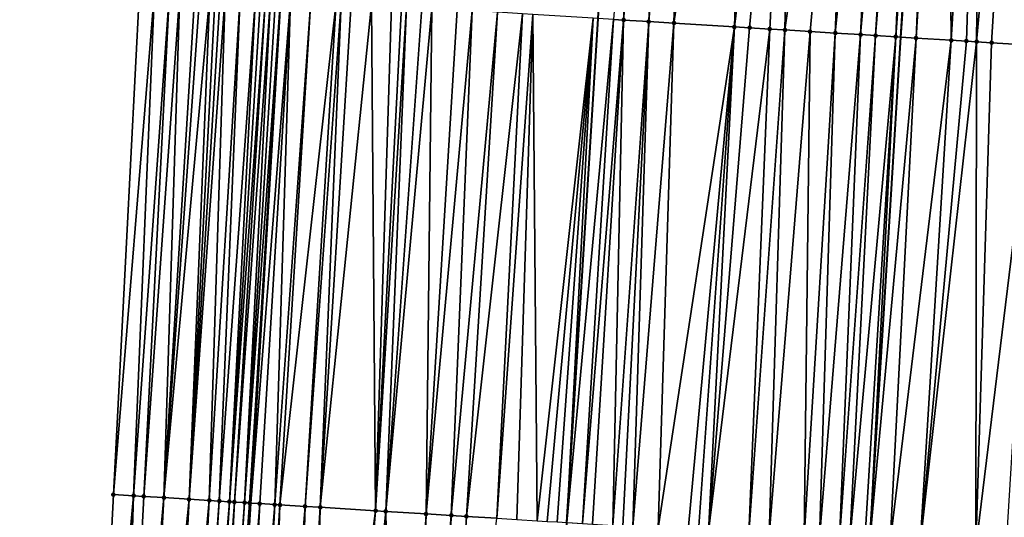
# Model space of a CAD drawing. Header units: feet. Extents: x 2004186 to 2014793, y 836912 to 864902.
# Tile 192 of 256: x 2010540 to 2010579, y 842888 to 842907. Entities that reach past the tile are written whole.
import ezdxf

# ---------------------------------------------------------------- set-up
doc = ezdxf.new("R2010")
doc.units = ezdxf.units.FT
doc.header["$LTSCALE"] = 100
doc.header["$MEASUREMENT"] = 0
for name, color, linetype, lineweight in [('EP_Travel Lane', 5, 'Continuous', 40), ('GPL_Skip Line', 2, 'Continuous', 40), ('Road Shots', 4, 'Continuous', 200), ('Road X-Section', 30, 'Continuous', 13)]:
    doc.layers.add(name, color=color, linetype=linetype, lineweight=lineweight)
doc.layers.add('I-77 SB_MM21-27-Surface-Border', color=7, linetype='Continuous')
doc.layers.add('I-77 SB_MM21-27-Surface-TIN', color=7, linetype='Continuous')

msp = doc.modelspace()

# ---------------------------------------------------------------- linework, layer by layer
at = {"layer": 'EP_Travel Lane'}
msp.add_polyline3d([(2010542.774096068, 842788.5522059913, 379.3796865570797), (2010543.963645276, 842808.5098754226, 379.7518848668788), (2010545.149812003, 842828.4681035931, 380.1181751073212), (2010546.336100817, 842848.4283859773, 380.4984601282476), (2010547.522327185, 842868.3876176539, 380.8672319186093), (2010548.708628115, 842888.3481039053, 381.2523428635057), (2010549.894953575, 842908.3090028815, 381.6242607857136), (2010551.090648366, 842928.2541677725, 381.9964959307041), (2010552.312700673, 842948.1923184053, 382.3533390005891), (2010553.552598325, 842968.1497056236, 382.7168134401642), (2010554.792512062, 842988.1073517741, 383.0992327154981), (2010556.032436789, 843008.0651748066, 383.4805229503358), (2010557.272262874, 843028.0214100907, 383.8703547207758), (2010558.512224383, 843047.9798251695, 384.2585797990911), (2010559.752005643, 843067.9353389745, 384.6486199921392)], dxfattribs=at)
at = {"layer": 'GPL_Skip Line'}
for points in [[(2010555.017611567, 842787.7945673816, 379.616245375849), (2010556.256341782, 842807.7497787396, 379.9828878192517), (2010557.496286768, 842827.7042334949, 380.3696893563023), (2010558.736399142, 842847.6613820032, 380.7375089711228), (2010559.976431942, 842867.6172499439, 381.1140713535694), (2010561.216536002, 842887.5742646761, 381.5127764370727), (2010562.456629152, 842907.531103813, 381.9165736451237), (2010563.690624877, 842927.4817220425, 382.2822516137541), (2010564.909771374, 842947.4311327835, 382.6204096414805), (2010566.120340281, 842967.3903448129, 382.990071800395), (2010567.330931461, 842987.349924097, 383.3605472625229), (2010568.54151204, 843007.309328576, 383.7448984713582), (2010569.752065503, 843027.268285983, 384.1024878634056), (2010570.962667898, 843047.2280501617, 384.4927851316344), (2010572.173120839, 843067.1853502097, 384.8866842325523), (2010573.383677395, 843087.1522644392, 385.2715111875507)], [(2010567.074007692, 842787.0495573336, 379.7938540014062), (2010568.301262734, 842807.0058712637, 380.1631374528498), (2010569.528103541, 842826.9612641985, 380.5400020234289), (2010570.755079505, 842846.9188555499, 380.924261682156), (2010571.982003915, 842866.8756083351, 381.3004749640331), (2010573.209025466, 842886.8339411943, 381.6753099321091), (2010574.43601541, 842906.7917599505, 382.0654556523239), (2010575.657376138, 842926.7499190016, 382.4511512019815), (2010576.864311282, 842946.7101793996, 382.8012259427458), (2010578.062206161, 842966.670130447, 383.1785767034), (2010579.260121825, 842986.6304278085, 383.5494018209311), (2010580.458021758, 843006.5904630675, 383.9359857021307), (2010581.655904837, 843026.5502174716, 384.3072554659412), (2010582.853830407, 843046.5106799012, 384.6838951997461), (2010584.051620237, 843066.4688805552, 385.0746810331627), (2010585.256259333, 843086.4276284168, 385.4645864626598)]]:
    msp.add_polyline3d(points, dxfattribs=at)
at = {"layer": 'I-77 SB_MM21-27-Surface-Border', "color": 3, "linetype": 'ByBlock', "lineweight": -2}
msp.add_polyline3d([(2010539.925893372, 842788.7288353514, 379.3046050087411), (2010539.556153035, 842808.7831639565, 379.6287610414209), (2010540.383786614, 842828.7637361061, 379.9813709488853), (2010541.411180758, 842848.734271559, 380.3386001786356), (2010542.238860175, 842868.7155892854, 380.7018673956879), (2010543.266247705, 842888.6860171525, 381.074548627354), (2010544.293657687, 842908.6568102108, 381.4450398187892), (2010545.314290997, 842928.6093044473, 381.8084046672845), (2010546.51963908, 842948.5434869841, 382.1727354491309), (2010547.71752524, 842968.5032927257, 382.5351870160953), (2010549.314725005, 842988.4396692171, 382.9102938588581), (2010550.91193691, 843008.3762479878, 383.2858332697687), (2010552.109750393, 843028.3348427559, 383.6687012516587), (2010553.706987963, 843048.2718491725, 384.0718290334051), (2010555.902907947, 843068.1689129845, 384.5137148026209)], dxfattribs=at)
at = {"layer": 'I-77 SB_MM21-27-Surface-TIN', "color": 128, "linetype": 'ByBlock', "lineweight": -2}
for points in [[(2010564.677875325, 842927.4211629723, 382.3066297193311), (2010563.057654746, 842907.4938390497, 381.9329232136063), (2010563.456890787, 842907.4691284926, 381.9415535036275)], [(2010565.276761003, 842927.3846123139, 382.3109765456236), (2010564.677875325, 842927.4211629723, 382.3066297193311), (2010563.456890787, 842907.4691284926, 381.9415535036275)], [(2010565.276761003, 842927.3846123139, 382.3109765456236), (2010563.456890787, 842907.4691284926, 381.9415535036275), (2010564.454999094, 842907.4076482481, 381.9476615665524)], [(2010566.075275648, 842927.3358847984, 382.316394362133), (2010565.276761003, 842927.3846123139, 382.3109765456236), (2010564.454999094, 842907.4076482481, 381.9476615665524)], [(2010566.075275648, 842927.3358847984, 382.316394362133), (2010564.454999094, 842907.4076482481, 381.9476615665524), (2010565.453107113, 842907.3461633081, 381.9540148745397)], [(2010567.273039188, 842927.2626551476, 382.3323316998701), (2010566.075275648, 842927.3358847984, 382.316394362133), (2010565.453107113, 842907.3461633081, 381.9540148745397)], [(2010568.470799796, 842927.1893773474, 382.3509867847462), (2010567.273039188, 842927.2626551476, 382.3323316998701), (2010565.453107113, 842907.3461633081, 381.9540148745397)], [(2010568.470799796, 842927.1893773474, 382.3509867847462), (2010565.453107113, 842907.3461633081, 381.9540148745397), (2010567.848540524, 842907.1981792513, 381.9912096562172)], [(2010570.267439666, 842927.0794435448, 382.3799347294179), (2010568.470799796, 842927.1893773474, 382.3509867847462), (2010567.848540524, 842907.1981792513, 381.9912096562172)], [(2010570.267439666, 842927.0794435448, 382.3799347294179), (2010567.848540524, 842907.1981792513, 381.9912096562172), (2010568.447400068, 842907.1612026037, 381.9994968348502)], [(2010570.267439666, 842927.0794435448, 382.3799347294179), (2010568.447400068, 842907.1612026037, 381.9994968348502), (2010569.245882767, 842907.111954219, 382.0077358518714)], [(2010570.267439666, 842927.0794435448, 382.3799347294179), (2010569.245882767, 842907.111954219, 382.0077358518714), (2010569.844742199, 842907.0749757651, 382.0161173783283)], [(2010572.662960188, 842926.932876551, 382.4178879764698), (2010570.267439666, 842927.0794435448, 382.3799347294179), (2010569.844742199, 842907.0749757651, 382.0161173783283)], [(2010572.662960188, 842926.932876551, 382.4178879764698), (2010569.844742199, 842907.0749757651, 382.0161173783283), (2010570.842836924, 842907.0132745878, 382.0337646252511)], [(2010572.662960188, 842926.932876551, 382.4178879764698), (2010570.842836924, 842907.0132745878, 382.0337646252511), (2010571.840936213, 842906.9516476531, 382.0475342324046)], [(2010573.062212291, 842926.9084270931, 382.4254341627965), (2010572.662960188, 842926.932876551, 382.4178879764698), (2010571.840936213, 842906.9516476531, 382.0475342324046)], [(2010573.8607155, 842926.8595117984, 382.4414510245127), (2010573.062212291, 842926.9084270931, 382.4254341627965), (2010571.840936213, 842906.9516476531, 382.0475342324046)], [(2010573.8607155, 842926.8595117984, 382.4414510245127), (2010571.840936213, 842906.9516476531, 382.0475342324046), (2010572.83903037, 842906.8899372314, 382.0656643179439)], [(2010574.659225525, 842926.8107084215, 382.4511507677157), (2010573.8607155, 842926.8595117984, 382.4414510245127), (2010572.83903037, 842906.8899372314, 382.0656643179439)], [(2010574.659225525, 842926.8107084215, 382.4511507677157), (2010572.83903037, 842906.8899372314, 382.0656643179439), (2010573.43789418, 842906.8530299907, 382.0703264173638)], [(2010575.058484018, 842926.7863638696, 382.4527756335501), (2010574.659225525, 842926.8107084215, 382.4511507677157), (2010573.43789418, 842906.8530299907, 382.0703264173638)], [(2010575.058484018, 842926.7863638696, 382.4527756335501), (2010573.43789418, 842906.8530299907, 382.0703264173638), (2010574.236389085, 842906.8039801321, 382.0681965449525)], [(2010575.258115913, 842926.7742351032, 382.451132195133), (2010575.058484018, 842926.7863638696, 382.4527756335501), (2010574.236389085, 842906.8039801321, 382.0681965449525)], [(2010575.258115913, 842926.7742351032, 382.451132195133), (2010574.236389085, 842906.8039801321, 382.0681965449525), (2010575.657376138, 842926.7499190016, 382.4511512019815)], [(2010574.236389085, 842906.8039801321, 382.0681965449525), (2010574.43601541, 842906.7917599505, 382.0654556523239), (2010575.657376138, 842926.7499190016, 382.4511512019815)], [(2010575.857009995, 842926.7378224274, 382.4476907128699), (2010575.657376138, 842926.7499190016, 382.4511512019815), (2010574.43601541, 842906.7917599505, 382.0654556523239)], [(2010575.857009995, 842926.7378224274, 382.4476907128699), (2010574.43601541, 842906.7917599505, 382.0654556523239), (2010575.034894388, 842906.7550994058, 382.0572329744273)], [(2010576.256274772, 842926.7135810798, 382.4434902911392), (2010575.857009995, 842926.7378224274, 382.4476907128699), (2010575.034894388, 842906.7550994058, 382.0572329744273)], [(2010576.256274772, 842926.7135810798, 382.4434902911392), (2010575.034894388, 842906.7550994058, 382.0572329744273), (2010576.432287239, 842906.669697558, 382.0307647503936)], [(2010577.65371115, 842926.6288949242, 382.4198390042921), (2010576.256274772, 842926.7135810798, 382.4434902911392), (2010576.432287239, 842906.669697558, 382.0307647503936)], [(2010577.65371115, 842926.6288949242, 382.4198390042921), (2010576.432287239, 842906.669697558, 382.0307647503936), (2010577.031166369, 842906.6330394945, 382.0224124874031)], [(2010577.65371115, 842926.6288949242, 382.4198390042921), (2010577.031166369, 842906.6330394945, 382.0224124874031), (2010577.430417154, 842906.6085687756, 382.0185161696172)], [(2010579.250782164, 842926.5321249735, 382.3920059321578), (2010577.65371115, 842926.6288949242, 382.4198390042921), (2010577.430417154, 842906.6085687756, 382.0185161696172)], [(2010579.250782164, 842926.5321249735, 382.3920059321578), (2010577.430417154, 842906.6085687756, 382.0185161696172), (2010578.029300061, 842906.5719721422, 382.0069554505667)], [(2010579.250782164, 842926.5321249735, 382.3920059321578), (2010578.029300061, 842906.5719721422, 382.0069554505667), (2010579.825934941, 842906.4619571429, 381.984030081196)], [(2010544.892500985, 842908.6195693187, 381.4671283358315), (2010544.293657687, 842908.6568102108, 381.4450398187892), (2010543.266247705, 842888.6860171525, 381.074548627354)], [(2010544.892500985, 842908.6195693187, 381.4671283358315), (2010543.266247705, 842888.6860171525, 381.074548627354), (2010544.06470896, 842888.6364199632, 381.1017758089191)], [(2010545.491345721, 842908.5823518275, 381.4879946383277), (2010544.892500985, 842908.6195693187, 381.4671283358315), (2010544.06470896, 842888.6364199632, 381.1017758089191)], [(2010545.491345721, 842908.5823518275, 381.4879946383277), (2010544.06470896, 842888.6364199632, 381.1017758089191), (2010544.463942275, 842888.6116650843, 381.1130396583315)], [(2010545.890578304, 842908.5575850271, 381.4995624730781), (2010545.491345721, 842908.5823518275, 381.4879946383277), (2010544.463942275, 842888.6116650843, 381.1130396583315)], [(2010545.890578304, 842908.5575850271, 381.4995624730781), (2010544.463942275, 842888.6116650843, 381.1130396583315), (2010545.262398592, 842888.5619875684, 381.1445844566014)], [(2010546.489417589, 842908.5202788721, 381.5250596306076), (2010545.890578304, 842908.5575850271, 381.4995624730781), (2010545.262398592, 842888.5619875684, 381.1445844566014)], [(2010546.689033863, 842908.5078951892, 381.5308583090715), (2010546.489417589, 842908.5202788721, 381.5250596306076), (2010545.262398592, 842888.5619875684, 381.1445844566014)], [(2010547.088261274, 842908.4830442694, 381.5468196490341), (2010546.689033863, 842908.5078951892, 381.5308583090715), (2010545.262398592, 842888.5619875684, 381.1445844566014)], [(2010547.088261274, 842908.4830442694, 381.5468196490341), (2010545.262398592, 842888.5619875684, 381.1445844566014), (2010546.260474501, 842888.4999803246, 381.1791966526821)], [(2010547.287879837, 842908.4706978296, 381.5506731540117), (2010547.088261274, 842908.4830442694, 381.5468196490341), (2010546.260474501, 842888.4999803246, 381.1791966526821)], [(2010547.487500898, 842908.4583920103, 381.5524050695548), (2010547.287879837, 842908.4706978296, 381.5506731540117), (2010546.260474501, 842888.4999803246, 381.1791966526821)], [(2010547.687117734, 842908.4460174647, 381.5577265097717), (2010547.487500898, 842908.4583920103, 381.5524050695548), (2010546.260474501, 842888.4999803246, 381.1791966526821)], [(2010547.687117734, 842908.4460174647, 381.5577265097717), (2010546.260474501, 842888.4999803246, 381.1791966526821), (2010547.058935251, 842888.4503749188, 381.2068654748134)], [(2010548.285951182, 842908.4086163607, 381.5881827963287), (2010547.687117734, 842908.4460174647, 381.5577265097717), (2010547.058935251, 842888.4503749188, 381.2068654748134)], [(2010548.285951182, 842908.4086163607, 381.5881827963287), (2010547.058935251, 842888.4503749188, 381.2068654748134), (2010547.45816423, 842888.4255495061, 381.2219205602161)], [(2010548.884790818, 842908.3713158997, 381.6133825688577), (2010548.285951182, 842908.4086163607, 381.5881827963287), (2010547.45816423, 842888.4255495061, 381.2219205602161)], [(2010548.884790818, 842908.3713158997, 381.6133825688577), (2010547.45816423, 842888.4255495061, 381.2219205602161), (2010547.85739172, 842888.4006998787, 381.2382772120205)], [(2010549.084406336, 842908.3589199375, 381.6198225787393), (2010548.884790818, 842908.3713158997, 381.6133825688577), (2010547.85739172, 842888.4006998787, 381.2382772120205)], [(2010549.284029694, 842908.3466514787, 381.6196031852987), (2010549.084406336, 842908.3589199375, 381.6198225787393), (2010547.85739172, 842888.4006998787, 381.2382772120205)], [(2010549.284029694, 842908.3466514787, 381.6196031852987), (2010547.85739172, 842888.4006998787, 381.2382772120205), (2010548.057011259, 842888.388369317, 381.2413894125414)], [(2010549.483658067, 842908.3344646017, 381.6151228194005), (2010549.284029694, 842908.3466514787, 381.6196031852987), (2010548.057011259, 842888.388369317, 381.2413894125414)], [(2010549.483658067, 842908.3344646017, 381.6151228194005), (2010548.057011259, 842888.388369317, 381.2413894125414), (2010548.456257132, 842888.3638186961, 381.2416742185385)], [(2010549.683280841, 842908.3221866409, 381.615399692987), (2010549.483658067, 842908.3344646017, 381.6151228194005), (2010548.456257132, 842888.3638186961, 381.2416742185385)], [(2010549.882894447, 842908.3097595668, 381.6234646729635), (2010549.683280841, 842908.3221866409, 381.615399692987), (2010548.456257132, 842888.3638186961, 381.2416742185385)], [(2010549.882894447, 842908.3097595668, 381.6234646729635), (2010548.456257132, 842888.3638186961, 381.2416742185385), (2010548.655871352, 842888.3514015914, 381.2494381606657)], [(2010549.882894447, 842908.3097595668, 381.6234646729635), (2010548.655871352, 842888.3514015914, 381.2494381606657), (2010549.894953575, 842908.3090028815, 381.6242607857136)], [(2010548.655871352, 842888.3514015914, 381.2494381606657), (2010548.708628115, 842888.3481039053, 381.2523428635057), (2010549.894953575, 842908.3090028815, 381.6242607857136)], [(2010550.282109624, 842908.2847096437, 381.6498198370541), (2010549.894953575, 842908.3090028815, 381.6242607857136), (2010548.708628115, 842888.3481039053, 381.2523428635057)], [(2010550.282109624, 842908.2847096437, 381.6498198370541), (2010548.708628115, 842888.3481039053, 381.2523428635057), (2010549.055092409, 842888.3264473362, 381.2714186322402)], [(2010550.282109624, 842908.2847096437, 381.6498198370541), (2010549.055092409, 842888.3264473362, 381.2714186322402), (2010549.653943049, 842888.2893258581, 381.2877317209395)], [(2010551.080577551, 842908.2352209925, 381.6706078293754), (2010550.282109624, 842908.2847096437, 381.6498198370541), (2010549.653943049, 842888.2893258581, 381.2877317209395)], [(2010551.080577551, 842908.2352209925, 381.6706078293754), (2010549.653943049, 842888.2893258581, 381.2877317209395), (2010549.853559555, 842888.2769459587, 381.2934958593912)], [(2010552.0786676, 842908.1734437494, 381.6922279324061), (2010551.080577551, 842908.2352209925, 381.6706078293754), (2010549.853559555, 842888.2769459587, 381.2934958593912)], [(2010552.0786676, 842908.1734437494, 381.6922279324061), (2010549.853559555, 842888.2769459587, 381.2934958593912), (2010550.851660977, 842888.2153537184, 381.3058012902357)], [(2010552.278288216, 842908.1611306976, 381.6943376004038), (2010552.0786676, 842908.1734437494, 381.6922279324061), (2010550.851660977, 842888.2153537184, 381.3058012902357)], [(2010552.278288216, 842908.1611306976, 381.6943376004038), (2010550.851660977, 842888.2153537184, 381.3058012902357), (2010551.450513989, 842888.1782708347, 381.3200398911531)], [(2010552.677523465, 842908.136407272, 381.7036400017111), (2010552.278288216, 842908.1611306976, 381.6943376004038), (2010551.450513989, 842888.1782708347, 381.3200398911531)], [(2010553.475999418, 842908.0870491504, 381.7176105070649), (2010552.677523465, 842908.136407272, 381.7036400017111), (2010551.450513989, 842888.1782708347, 381.3200398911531)], [(2010553.475999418, 842908.0870491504, 381.7176105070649), (2010551.450513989, 842888.1782708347, 381.3200398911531), (2010553.646317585, 842888.0424501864, 381.364189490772)], [(2010554.274477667, 842908.0377283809, 381.7296301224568), (2010553.475999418, 842908.0870491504, 381.7176105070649), (2010553.646317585, 842888.0424501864, 381.364189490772)], [(2010554.673713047, 842908.0130070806, 381.7388215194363), (2010554.274477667, 842908.0377283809, 381.7296301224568), (2010553.646317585, 842888.0424501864, 381.364189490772)], [(2010554.87332811, 842908.0006037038, 381.7456488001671), (2010554.673713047, 842908.0130070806, 381.7388215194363), (2010553.646317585, 842888.0424501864, 381.364189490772)], [(2010554.87332811, 842908.0006037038, 381.7456488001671), (2010553.646317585, 842888.0424501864, 381.364189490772), (2010554.045554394, 842888.0177521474, 381.3723981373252)], [(2010555.472184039, 842907.9635682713, 381.7570063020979), (2010554.87332811, 842908.0006037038, 381.7456488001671), (2010554.045554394, 842888.0177521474, 381.3723981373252)], [(2010555.871425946, 842907.9389531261, 381.7606532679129), (2010555.472184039, 842907.9635682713, 381.7570063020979), (2010554.045554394, 842888.0177521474, 381.3723981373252)], [(2010555.871425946, 842907.9389531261, 381.7606532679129), (2010554.045554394, 842888.0177521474, 381.3723981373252), (2010555.642513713, 842887.9191564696, 381.3946718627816)], [(2010556.869524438, 842907.8773132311, 381.7750997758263), (2010555.871425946, 842907.9389531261, 381.7606532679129), (2010555.642513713, 842887.9191564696, 381.3946718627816)], [(2010557.468379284, 842907.8402601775, 381.7873776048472), (2010556.869524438, 842907.8773132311, 381.7750997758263), (2010555.642513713, 842887.9191564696, 381.3946718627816)], [(2010557.468379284, 842907.8402601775, 381.7873776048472), (2010555.642513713, 842887.9191564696, 381.3946718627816), (2010556.640608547, 842887.8574570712, 381.4127371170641)], [(2010558.466464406, 842907.7784028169, 381.8131822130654), (2010557.468379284, 842907.8402601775, 381.7873776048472), (2010556.640608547, 842887.8574570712, 381.4127371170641)], [(2010558.466464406, 842907.7784028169, 381.8131822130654), (2010556.640608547, 842887.8574570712, 381.4127371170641), (2010557.239464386, 842887.8204201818, 381.4245034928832)], [(2010559.464555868, 842907.7166485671, 381.8336014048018), (2010558.466464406, 842907.7784028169, 381.8131822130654), (2010557.239464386, 842887.8204201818, 381.4245034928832)], [(2010559.464555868, 842907.7166485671, 381.8336014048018), (2010557.239464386, 842887.8204201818, 381.4245034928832), (2010558.437177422, 842887.7463684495, 381.4468512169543)], [(2010559.863792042, 842907.691940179, 381.8421184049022), (2010559.464555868, 842907.7166485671, 381.8336014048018), (2010558.437177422, 842887.7463684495, 381.4468512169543)], [(2010559.863792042, 842907.691940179, 381.8421184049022), (2010558.437177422, 842887.7463684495, 381.4468512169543), (2010559.235647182, 842887.6969096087, 381.4666420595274)], [(2010559.863792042, 842907.691940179, 381.8421184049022), (2010559.235647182, 842887.6969096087, 381.4666420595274), (2010560.034122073, 842887.6475341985, 381.4819484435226)], [(2010562.259187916, 842907.5433455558, 381.9112026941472), (2010559.863792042, 842907.691940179, 381.8421184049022), (2010560.034122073, 842887.6475341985, 381.4819484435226)], [(2010562.259187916, 842907.5433455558, 381.9112026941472), (2010560.034122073, 842887.6475341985, 381.4819484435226), (2010560.43335554, 842887.6227817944, 381.4930792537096)], [(2010562.259187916, 842907.5433455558, 381.9112026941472), (2010560.43335554, 842887.6227817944, 381.4930792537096), (2010560.832592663, 842887.5980888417, 381.5010145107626)], [(2010562.259187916, 842907.5433455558, 381.9112026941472), (2010560.832592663, 842887.5980888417, 381.5010145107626), (2010561.216536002, 842887.5742646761, 381.5127764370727)], [(2010562.259187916, 842907.5433455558, 381.9112026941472), (2010561.216536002, 842887.5742646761, 381.5127764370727), (2010562.456629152, 842907.531103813, 381.9165736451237)], [(2010563.057654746, 842907.4938390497, 381.9329232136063), (2010562.456629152, 842907.531103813, 381.9165736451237), (2010561.216536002, 842887.5742646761, 381.5127764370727)], [(2010563.057654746, 842907.4938390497, 381.9329232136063), (2010561.216536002, 842887.5742646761, 381.5127764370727), (2010561.830673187, 842887.5361566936, 381.5315902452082)], [(2010563.456890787, 842907.4691284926, 381.9415535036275), (2010563.057654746, 842907.4938390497, 381.9329232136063), (2010561.830673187, 842887.5361566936, 381.5315902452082)], [(2010563.456890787, 842907.4691284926, 381.9415535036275), (2010561.830673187, 842887.5361566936, 381.5315902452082), (2010562.22990961, 842887.5114523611, 381.5401371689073)], [(2010563.456890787, 842907.4691284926, 381.9415535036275), (2010562.22990961, 842887.5114523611, 381.5401371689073), (2010563.028391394, 842887.4621890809, 381.5494164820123)], [(2010564.454999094, 842907.4076482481, 381.9476615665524), (2010563.456890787, 842907.4691284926, 381.9415535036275), (2010563.028391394, 842887.4621890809, 381.5494164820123)], [(2010564.454999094, 842907.4076482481, 381.9476615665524), (2010563.028391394, 842887.4621890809, 381.5494164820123), (2010563.427633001, 842887.4375690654, 381.5534313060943)], [(2010564.454999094, 842907.4076482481, 381.9476615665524), (2010563.427633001, 842887.4375690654, 381.5534313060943), (2010563.826873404, 842887.4129294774, 381.5584981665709)], [(2010565.453107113, 842907.3461633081, 381.9540148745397), (2010564.454999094, 842907.4076482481, 381.9476615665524), (2010563.826873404, 842887.4129294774, 381.5584981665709)], [(2010565.453107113, 842907.3461633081, 381.9540148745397), (2010563.826873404, 842887.4129294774, 381.5584981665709), (2010564.824974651, 842887.3513343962, 381.5709562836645)], [(2010567.848540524, 842907.1981792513, 381.9912096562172), (2010565.453107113, 842907.3461633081, 381.9540148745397), (2010564.824974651, 842887.3513343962, 381.5709562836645)], [(2010567.848540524, 842907.1981792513, 381.9912096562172), (2010564.824974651, 842887.3513343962, 381.5709562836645), (2010566.022690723, 842887.2773320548, 381.5906492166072)], [(2010567.848540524, 842907.1981792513, 381.9912096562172), (2010566.022690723, 842887.2773320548, 381.5906492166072), (2010566.421930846, 842887.2526879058, 381.5959612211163)], [(2010567.848540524, 842907.1981792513, 381.9912096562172), (2010566.421930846, 842887.2526879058, 381.5959612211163), (2010566.821167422, 842887.227986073, 381.604373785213)], [(2010568.447400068, 842907.1612026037, 381.9994968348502), (2010567.848540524, 842907.1981792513, 381.9912096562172), (2010566.821167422, 842887.227986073, 381.604373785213)], [(2010569.245882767, 842907.111954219, 382.0077358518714), (2010568.447400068, 842907.1612026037, 381.9994968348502), (2010566.821167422, 842887.227986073, 381.604373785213)], [(2010569.245882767, 842907.111954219, 382.0077358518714), (2010566.821167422, 842887.227986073, 381.604373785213), (2010568.418127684, 842887.1294057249, 381.6258235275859)], [(2010569.844742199, 842907.0749757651, 382.0161173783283), (2010569.245882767, 842907.111954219, 382.0077358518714), (2010568.418127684, 842887.1294057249, 381.6258235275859)], [(2010569.844742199, 842907.0749757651, 382.0161173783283), (2010568.418127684, 842887.1294057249, 381.6258235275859), (2010569.216604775, 842887.080066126, 381.6392050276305)], [(2010570.842836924, 842907.0132745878, 382.0337646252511), (2010569.844742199, 842907.0749757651, 382.0161173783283), (2010569.216604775, 842887.080066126, 381.6392050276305)], [(2010570.842836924, 842907.0132745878, 382.0337646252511), (2010569.216604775, 842887.080066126, 381.6392050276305), (2010570.613939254, 842886.9937147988, 381.6630004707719)], [(2010571.840936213, 842906.9516476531, 382.0475342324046), (2010570.842836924, 842907.0132745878, 382.0337646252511), (2010570.613939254, 842886.9937147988, 381.6630004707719)], [(2010571.840936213, 842906.9516476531, 382.0475342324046), (2010570.613939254, 842886.9937147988, 381.6630004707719), (2010571.21279516, 842886.9566789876, 381.6747088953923)], [(2010572.83903037, 842906.8899372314, 382.0656643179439), (2010571.840936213, 842906.9516476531, 382.0475342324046), (2010571.21279516, 842886.9566789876, 381.6747088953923)], [(2010572.83903037, 842906.8899372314, 382.0656643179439), (2010571.21279516, 842886.9566789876, 381.6747088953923), (2010572.011277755, 842886.9074289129, 381.6832783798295)], [(2010573.43789418, 842906.8530299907, 382.0703264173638), (2010572.83903037, 842906.8899372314, 382.0656643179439), (2010572.011277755, 842886.9074289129, 381.6832783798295)], [(2010573.43789418, 842906.8530299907, 382.0703264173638), (2010572.011277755, 842886.9074289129, 381.6832783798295), (2010572.410524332, 842886.882889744, 381.6829476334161)], [(2010574.236389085, 842906.8039801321, 382.0681965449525), (2010573.43789418, 842906.8530299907, 382.0703264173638), (2010572.410524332, 842886.882889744, 381.6829476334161)], [(2010574.236389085, 842906.8039801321, 382.0681965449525), (2010572.410524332, 842886.882889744, 381.6829476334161), (2010573.009400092, 842886.8461768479, 381.6772991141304)], [(2010574.236389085, 842906.8039801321, 382.0681965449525), (2010573.009400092, 842886.8461768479, 381.6772991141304), (2010573.209025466, 842886.8339411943, 381.6753099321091)], [(2010574.236389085, 842906.8039801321, 382.0681965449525), (2010573.209025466, 842886.8339411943, 381.6753099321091), (2010574.43601541, 842906.7917599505, 382.0654556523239)], [(2010575.034894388, 842906.7550994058, 382.0572329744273), (2010574.43601541, 842906.7917599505, 382.0654556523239), (2010573.209025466, 842886.8339411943, 381.6753099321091)], [(2010575.034894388, 842906.7550994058, 382.0572329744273), (2010573.209025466, 842886.8339411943, 381.6753099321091), (2010574.007526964, 842886.7849985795, 381.6673532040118)], [(2010576.432287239, 842906.669697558, 382.0307647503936), (2010575.034894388, 842906.7550994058, 382.0572329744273), (2010574.007526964, 842886.7849985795, 381.6673532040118)], [(2010576.432287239, 842906.669697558, 382.0307647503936), (2010574.007526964, 842886.7849985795, 381.6673532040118), (2010575.205289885, 842886.7117582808, 381.6460857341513)], [(2010577.031166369, 842906.6330394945, 382.0224124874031), (2010576.432287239, 842906.669697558, 382.0307647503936), (2010575.205289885, 842886.7117582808, 381.6460857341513)], [(2010577.430417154, 842906.6085687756, 382.0185161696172), (2010577.031166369, 842906.6330394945, 382.0224124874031), (2010575.205289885, 842886.7117582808, 381.6460857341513)], [(2010577.430417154, 842906.6085687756, 382.0185161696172), (2010575.205289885, 842886.7117582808, 381.6460857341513), (2010577.401176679, 842886.5772909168, 381.6174952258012)], [(2010578.029300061, 842906.5719721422, 382.0069554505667), (2010577.430417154, 842906.6085687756, 382.0185161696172), (2010577.401176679, 842886.5772909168, 381.6174952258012)], [(2010579.825934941, 842906.4619571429, 381.984030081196), (2010578.029300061, 842906.5719721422, 382.0069554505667), (2010577.401176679, 842886.5772909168, 381.6174952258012)], [(2010579.825934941, 842906.4619571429, 381.984030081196), (2010577.401176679, 842886.5772909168, 381.6174952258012), (2010578.598931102, 842886.5039123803, 381.6036581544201)], [(2010544.06470896, 842888.6364199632, 381.1017758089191), (2010543.266247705, 842888.6860171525, 381.074548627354), (2010542.238860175, 842868.7155892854, 380.7018673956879)], [(2010544.06470896, 842888.6364199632, 381.1017758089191), (2010542.238860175, 842868.7155892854, 380.7018673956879), (2010543.436553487, 842868.641216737, 380.7407001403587)], [(2010544.463942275, 842888.6116650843, 381.1130396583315), (2010544.06470896, 842888.6364199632, 381.1017758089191), (2010543.436553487, 842868.641216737, 380.7407001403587)], [(2010545.262398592, 842888.5619875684, 381.1445844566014), (2010544.463942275, 842888.6116650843, 381.1130396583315), (2010543.436553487, 842868.641216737, 380.7407001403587)], [(2010545.262398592, 842888.5619875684, 381.1445844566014), (2010543.436553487, 842868.641216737, 380.7407001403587), (2010544.235007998, 842868.5915098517, 380.7731884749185)], [(2010546.260474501, 842888.4999803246, 381.1791966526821), (2010545.262398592, 842888.5619875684, 381.1445844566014), (2010544.235007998, 842868.5915098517, 380.7731884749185)], [(2010546.260474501, 842888.4999803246, 381.1791966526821), (2010544.235007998, 842868.5915098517, 380.7731884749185), (2010545.23308562, 842868.529530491, 380.8056670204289)], [(2010547.058935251, 842888.4503749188, 381.2068654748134), (2010546.260474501, 842888.4999803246, 381.1791966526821), (2010545.23308562, 842868.529530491, 380.8056670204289)], [(2010547.058935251, 842888.4503749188, 381.2068654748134), (2010545.23308562, 842868.529530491, 380.8056670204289), (2010546.03153855, 842868.4797978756, 380.8395118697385)], [(2010547.45816423, 842888.4255495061, 381.2219205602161), (2010547.058935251, 842888.4503749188, 381.2068654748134), (2010546.03153855, 842868.4797978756, 380.8395118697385)], [(2010547.45816423, 842888.4255495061, 381.2219205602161), (2010546.03153855, 842868.4797978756, 380.8395118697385), (2010546.231154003, 842868.4674008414, 380.8460688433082)], [(2010547.85739172, 842888.4006998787, 381.2382772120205), (2010547.45816423, 842888.4255495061, 381.2219205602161), (2010546.231154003, 842868.4674008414, 380.8460688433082)], [(2010547.85739172, 842888.4006998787, 381.2382772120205), (2010546.231154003, 842868.4674008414, 380.8460688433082), (2010546.630392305, 842868.442727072, 380.8528405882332)], [(2010548.057011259, 842888.388369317, 381.2413894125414), (2010547.85739172, 842888.4006998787, 381.2382772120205), (2010546.630392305, 842868.442727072, 380.8528405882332)], [(2010548.057011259, 842888.388369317, 381.2413894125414), (2010546.630392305, 842868.442727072, 380.8528405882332), (2010547.029639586, 842868.4181993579, 380.8519122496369)], [(2010548.456257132, 842888.3638186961, 381.2416742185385), (2010548.057011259, 842888.388369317, 381.2413894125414), (2010547.029639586, 842868.4181993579, 380.8519122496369)], [(2010548.456257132, 842888.3638186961, 381.2416742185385), (2010547.029639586, 842868.4181993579, 380.8519122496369), (2010547.229258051, 842868.4058513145, 380.8558864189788)], [(2010548.655871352, 842888.3514015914, 381.2494381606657), (2010548.456257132, 842888.3638186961, 381.2416742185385), (2010547.229258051, 842868.4058513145, 380.8558864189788)], [(2010548.655871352, 842888.3514015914, 381.2494381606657), (2010547.229258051, 842868.4058513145, 380.8558864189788), (2010547.522327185, 842868.3876176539, 380.8672319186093)], [(2010548.655871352, 842888.3514015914, 381.2494381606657), (2010547.522327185, 842868.3876176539, 380.8672319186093), (2010548.708628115, 842888.3481039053, 381.2523428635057)], [(2010549.055092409, 842888.3264473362, 381.2714186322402), (2010548.708628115, 842888.3481039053, 381.2523428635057), (2010547.522327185, 842868.3876176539, 380.8672319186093)], [(2010549.055092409, 842888.3264473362, 381.2714186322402), (2010547.522327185, 842868.3876176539, 380.8672319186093), (2010548.027714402, 842868.3561743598, 380.8867968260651)], [(2010549.653943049, 842888.2893258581, 381.2877317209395), (2010549.055092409, 842888.3264473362, 381.2714186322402), (2010548.027714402, 842868.3561743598, 380.8867968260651)], [(2010549.653943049, 842888.2893258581, 381.2877317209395), (2010548.027714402, 842868.3561743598, 380.8867968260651), (2010548.626563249, 842868.3190237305, 380.9043339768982)], [(2010549.853559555, 842888.2769459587, 381.2934958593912), (2010549.653943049, 842888.2893258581, 381.2877317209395), (2010548.626563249, 842868.3190237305, 380.9043339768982)], [(2010549.853559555, 842888.2769459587, 381.2934958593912), (2010548.626563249, 842868.3190237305, 380.9043339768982), (2010549.225420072, 842868.2820028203, 380.9150322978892)], [(2010550.851660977, 842888.2153537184, 381.3058012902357), (2010549.853559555, 842888.2769459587, 381.2934958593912), (2010549.225420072, 842868.2820028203, 380.9150322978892)], [(2010550.851660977, 842888.2153537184, 381.3058012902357), (2010549.225420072, 842868.2820028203, 380.9150322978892), (2010550.223516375, 842868.2203273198, 380.9314912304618)], [(2010551.450513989, 842888.1782708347, 381.3200398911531), (2010550.851660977, 842888.2153537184, 381.3058012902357), (2010550.223516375, 842868.2203273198, 380.9314912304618)], [(2010551.450513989, 842888.1782708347, 381.3200398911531), (2010550.223516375, 842868.2203273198, 380.9314912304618), (2010551.021991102, 842868.1709492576, 380.9466439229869)], [(2010553.646317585, 842888.0424501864, 381.364189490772), (2010551.450513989, 842888.1782708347, 381.3200398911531), (2010551.021991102, 842868.1709492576, 380.9466439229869)], [(2010553.646317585, 842888.0424501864, 381.364189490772), (2010551.021991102, 842868.1709492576, 380.9466439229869), (2010552.020088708, 842868.109294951, 380.9619855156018)], [(2010554.045554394, 842888.0177521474, 381.3723981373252), (2010553.646317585, 842888.0424501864, 381.364189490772), (2010552.020088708, 842868.109294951, 380.9619855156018)], [(2010554.045554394, 842888.0177521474, 381.3723981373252), (2010552.020088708, 842868.109294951, 380.9619855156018), (2010554.415521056, 842867.9612935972, 381.0004405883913)], [(2010555.642513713, 842887.9191564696, 381.3946718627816), (2010554.045554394, 842888.0177521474, 381.3723981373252), (2010554.415521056, 842867.9612935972, 381.0004405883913)], [(2010555.642513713, 842887.9191564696, 381.3946718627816), (2010554.415521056, 842867.9612935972, 381.0004405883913), (2010555.01437944, 842867.924298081, 381.0098001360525)], [(2010556.640608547, 842887.8574570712, 381.4127371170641), (2010555.642513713, 842887.9191564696, 381.3946718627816), (2010555.01437944, 842867.924298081, 381.0098001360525)], [(2010556.640608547, 842887.8574570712, 381.4127371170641), (2010555.01437944, 842867.924298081, 381.0098001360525), (2010556.012467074, 842867.8624815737, 381.0336929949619)], [(2010557.239464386, 842887.8204201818, 381.4245034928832), (2010556.640608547, 842887.8574570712, 381.4127371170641), (2010556.012467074, 842867.8624815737, 381.0336929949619)], [(2010558.437177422, 842887.7463684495, 381.4468512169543), (2010557.239464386, 842887.8204201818, 381.4245034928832), (2010556.012467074, 842867.8624815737, 381.0336929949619)]]:
    msp.add_3dface(points, dxfattribs=at)
at = {"layer": 'Road Shots', "lineweight": 100}
for p in [(2010563.456890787, 842907.4691284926, 381.9415535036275), (2010564.454999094, 842907.4076482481, 381.9476615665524), (2010565.453107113, 842907.3461633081, 381.9540148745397), (2010567.848540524, 842907.1981792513, 381.9912096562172), (2010568.447400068, 842907.1612026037, 381.9994968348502), (2010569.245882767, 842907.111954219, 382.0077358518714), (2010569.844742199, 842907.0749757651, 382.0161173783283), (2010570.842836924, 842907.0132745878, 382.0337646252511), (2010571.840936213, 842906.9516476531, 382.0475342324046), (2010572.83903037, 842906.8899372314, 382.0656643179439), (2010573.43789418, 842906.8530299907, 382.0703264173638), (2010574.236389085, 842906.8039801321, 382.0681965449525), (2010575.034894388, 842906.7550994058, 382.0572329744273), (2010576.432287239, 842906.669697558, 382.0307647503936), (2010577.031166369, 842906.6330394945, 382.0224124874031), (2010577.430417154, 842906.6085687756, 382.0185161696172), (2010578.029300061, 842906.5719721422, 382.0069554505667), (2010543.266247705, 842888.6860171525, 381.074548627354), (2010544.06470896, 842888.6364199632, 381.1017758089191), (2010544.463942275, 842888.6116650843, 381.1130396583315), (2010545.262398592, 842888.5619875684, 381.1445844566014), (2010546.260474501, 842888.4999803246, 381.1791966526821), (2010547.058935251, 842888.4503749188, 381.2068654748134), (2010547.45816423, 842888.4255495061, 381.2219205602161), (2010547.85739172, 842888.4006998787, 381.2382772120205), (2010548.057011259, 842888.388369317, 381.2413894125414), (2010548.456257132, 842888.3638186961, 381.2416742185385), (2010548.655871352, 842888.3514015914, 381.2494381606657), (2010549.055092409, 842888.3264473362, 381.2714186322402), (2010549.653943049, 842888.2893258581, 381.2877317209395), (2010549.853559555, 842888.2769459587, 381.2934958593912), (2010550.851660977, 842888.2153537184, 381.3058012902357), (2010551.450513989, 842888.1782708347, 381.3200398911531), (2010553.646317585, 842888.0424501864, 381.364189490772), (2010554.045554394, 842888.0177521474, 381.3723981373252), (2010555.642513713, 842887.9191564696, 381.3946718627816), (2010556.640608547, 842887.8574570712, 381.4127371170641), (2010557.239464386, 842887.8204201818, 381.4245034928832)]:
    msp.add_point(p, dxfattribs=at)
at = {"layer": 'Road X-Section', "extrusion": (0.0613520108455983, 0.9979319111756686, 0.01917893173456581), "elevation": 964523.6978555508, "flags": 128}
msp.add_lwpolyline([(-1955031.762546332, -18120.42205455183), (-1955032.362546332, -18120.39996197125), (-1955032.962546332, -18120.37909183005), (-1955033.362546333, -18120.36752186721), (-1955033.962546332, -18120.34202001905), (-1955034.162546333, -18120.33622027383), (-1955034.562546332, -18120.32025599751), (-1955034.762546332, -18120.31640178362), (-1955034.962546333, -18120.31466954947), (-1955035.162546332, -18120.30934713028), (-1955035.762546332, -18120.27888524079), (-1955036.362546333, -18120.25368083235), (-1955036.562546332, -18120.24723963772), (-1955036.762546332, -18120.24745907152), (-1955036.962546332, -18120.25194026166), (-1955037.162546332, -18120.25166333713), (-1955037.362546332, -18120.24359687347), (-1955037.762546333, -18120.21723686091), (-1955038.562546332, -18120.1964450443), (-1955039.562546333, -18120.17482096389), (-1955039.762546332, -18120.17271090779), (-1955040.162546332, -18120.16340679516), (-1955040.962546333, -18120.1494337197), (-1955041.762546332, -18120.1374118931), (-1955042.162546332, -18120.12821880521), (-1955042.362546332, -18120.12139026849), (-1955042.962546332, -18120.11003067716), (-1955043.362546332, -18120.10638304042), (-1955044.362546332, -18120.09193387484), (-1955044.962546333, -18120.0796537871), (-1955045.962546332, -18120.05384443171), (-1955046.962546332, -18120.03342148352), (-1955047.362546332, -18120.02490291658), (-1955049.762546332, -18119.95580591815), (-1955050.562546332, -18119.93408140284), (-1955050.962546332, -18119.92544952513), (-1955051.962546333, -18119.91934033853), (-1955052.962546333, -18119.91298586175), (-1955055.362546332, -18119.87578423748), (-1955055.962546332, -18119.86749553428), (-1955056.762546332, -18119.85925500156), (-1955057.362546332, -18119.85087193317), (-1955058.362546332, -18119.83322143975), (-1955059.362546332, -18119.81944929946), (-1955060.362546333, -18119.80131587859), (-1955060.962546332, -18119.7966529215), (-1955061.762546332, -18119.79878318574), (-1955062.562546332, -18119.80974877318), (-1955063.962546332, -18119.83622186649), (-1955064.562546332, -18119.84457566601), (-1955064.962546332, -18119.84847270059), (-1955065.562546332, -18119.86003554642), (-1955067.362546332, -18119.8829651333), (-1955068.562546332, -18119.89872860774), (-1955069.962546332, -18119.91334848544), (-1955071.362546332, -18119.93180248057), (-1955072.562546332, -18119.95104422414), (-1955072.762546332, -18119.95785957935), (-1955073.162546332, -18119.9674240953), (-1955073.362546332, -18119.97431200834), (-1955073.562546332, -18119.98366620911), (-1955073.762546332, -18119.97989404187), (-1955073.962546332, -18119.98339668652), (-1955074.362546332, -18119.99375567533), (-1955074.562546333, -18119.9985289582), (-1955075.162546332, -18120.02783752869), (-1955075.762546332, -18120.05204878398), (-1955075.962546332, -18120.05676179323), (-1955076.162546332, -18120.05906488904), (-1955076.762546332, -18120.08145283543), (-1955077.962546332, -18120.1285361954), (-1955078.362546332, -18120.1418615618), (-1955080.162546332, -18120.21199376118), (-1955081.162546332, -18120.25218441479)], dxfattribs=at)
at = {"layer": 'Road X-Section', "extrusion": (0.06135264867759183, 0.9979421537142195, 0.0186362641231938), "elevation": 964513.4071364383, "flags": 128}
msp.add_lwpolyline([(-1955031.954717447, -17596.90811657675), (-1955032.754717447, -17596.88088466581), (-1955033.154717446, -17596.86961885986), (-1955033.954717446, -17596.83806858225), (-1955034.954717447, -17596.80345037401), (-1955035.754717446, -17596.7757767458), (-1955036.154717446, -17596.76071904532), (-1955036.554717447, -17596.74435955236), (-1955036.754717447, -17596.74124681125), (-1955037.154717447, -17596.74096195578), (-1955037.354717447, -17596.73319666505), (-1955037.754717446, -17596.71121237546), (-1955038.354717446, -17596.69489645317), (-1955038.554717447, -17596.68913131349), (-1955039.554717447, -17596.67682374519), (-1955040.154717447, -17596.66258267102), (-1955042.354717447, -17596.61842540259), (-1955042.754717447, -17596.61021533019), (-1955044.354717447, -17596.58793773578), (-1955045.354717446, -17596.56986934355), (-1955045.954717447, -17596.55810092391), (-1955047.154717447, -17596.53574931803), (-1955047.954717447, -17596.51595503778), (-1955048.754717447, -17596.50064599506), (-1955049.154717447, -17596.48951325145), (-1955049.554717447, -17596.48157661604), (-1955050.554717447, -17596.45099557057), (-1955050.954717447, -17596.44244716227), (-1955051.754717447, -17596.43316623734), (-1955052.154717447, -17596.42915071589), (-1955052.554717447, -17596.4240829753), (-1955053.554717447, -17596.41162269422), (-1955054.754717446, -17596.39192634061), (-1955055.154717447, -17596.3866134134), (-1955055.554717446, -17596.37819938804), (-1955057.154717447, -17596.35674591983), (-1955057.954717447, -17596.34336209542), (-1955059.354717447, -17596.319562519), (-1955059.954717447, -17596.30785206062), (-1955060.754717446, -17596.29928108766), (-1955061.154717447, -17596.29961189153), (-1955061.754717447, -17596.30526139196), (-1955062.754717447, -17596.31520902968), (-1955063.954717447, -17596.33648019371), (-1955066.154717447, -17596.36507566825), (-1955067.354717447, -17596.37891514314), (-1955067.954717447, -17596.38708756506), (-1955068.754717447, -17596.39402694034), (-1955070.554717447, -17596.4124174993), (-1955071.754717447, -17596.42857006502), (-1955072.954717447, -17596.4491218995), (-1955073.154717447, -17596.45493949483), (-1955073.554717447, -17596.47294376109), (-1955073.754717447, -17596.47585833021), (-1955073.954717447, -17596.47669924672), (-1955074.154717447, -17596.48182551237), (-1955074.354717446, -17596.48476845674), (-1955074.554717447, -17596.49027610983), (-1955075.154717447, -17596.51827800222), (-1955075.754717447, -17596.54303298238), (-1955075.954717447, -17596.54779811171), (-1955076.154717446, -17596.54962581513), (-1955076.554717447, -17596.56482458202), (-1955077.154717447, -17596.59090861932), (-1955078.554717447, -17596.64336072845), (-1955079.554717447, -17596.68495743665), (-1955079.754717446, -17596.69506532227), (-1955080.554717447, -17596.72568142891), (-1955081.154717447, -17596.75128447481)], dxfattribs=at)

doc.saveas('drawing.dxf')
